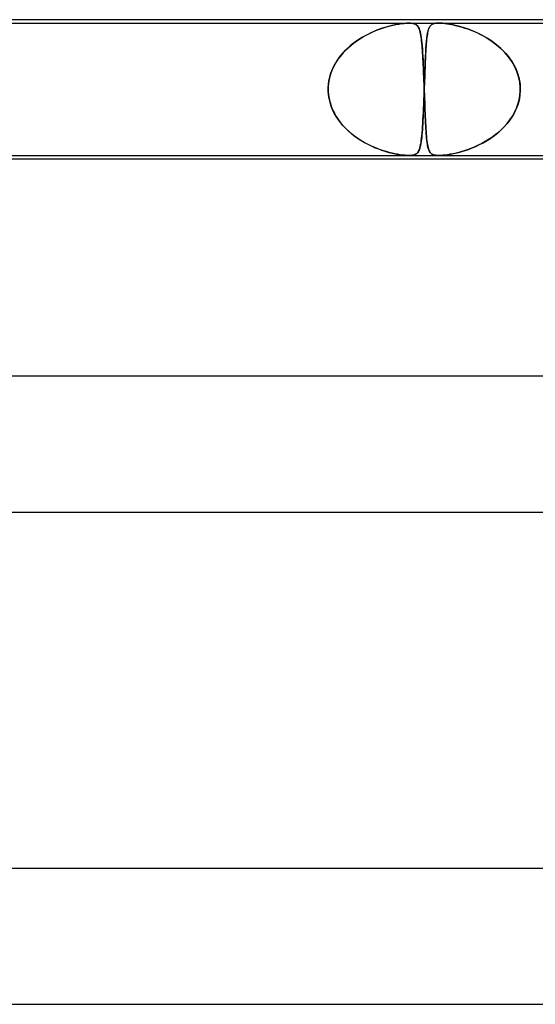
# Model space of a CAD drawing. Header units: millimetres. Extents: x -430 to 430, y -2 to 290.
# Tile 33 of 84: x -109 to -94, y 261 to 290. Entities that reach past the tile are written whole.
import ezdxf

# ---------------------------------------------------------------- set-up
doc = ezdxf.new("R2010")
doc.units = ezdxf.units.MM
doc.layers.add('HIDDEN', color=7, linetype='Continuous')
doc.layers.add('THICK', color=7, linetype='Continuous')

msp = doc.modelspace()

# ---------------------------------------------------------------- linework, layer by layer
at = {"layer": 'HIDDEN'}
for p, q in [((-113.402, 289.9), (-98.022, 289.9)), ((-98.835, 289.739), (-98.945, 289.698)), ((-98.922, 289.707), (-98.831, 289.74)), ((-98.728, 289.774), (-98.835, 289.739)), ((-98.831, 289.74), (-98.743, 289.769)), ((-98.743, 289.769), (-98.657, 289.795)), ((-98.624, 289.804), (-98.728, 289.774)), ((-98.657, 289.795), (-98.574, 289.817)), ((-98.524, 289.829), (-98.624, 289.804)), ((-98.574, 289.817), (-98.489, 289.837)), ((-98.43, 289.85), (-98.524, 289.829)), ((-98.489, 289.837), (-98.405, 289.855)), ((-98.34, 289.868), (-98.43, 289.85)), ((-98.405, 289.855), (-98.321, 289.871)), ((-98.253, 289.881), (-98.34, 289.868)), ((-98.321, 289.871), (-98.24, 289.883)), ((-98.169, 289.892), (-98.253, 289.881)), ((-98.24, 289.883), (-98.163, 289.892)), ((-98.092, 289.898), (-98.169, 289.892)), ((-98.163, 289.892), (-98.09, 289.898)), ((-98.022, 289.9), (-98.092, 289.898)), ((-98.09, 289.898), (-98.023, 289.9)), ((-98.023, 289.9), (-97.962, 289.898)), ((-97.963, 289.898), (-98.022, 289.9)), ((-98.022, 289.9), (-97.139, 289.9)), ((-97.914, 289.892), (-97.963, 289.898)), ((-97.962, 289.898), (-97.911, 289.892)), ((-97.874, 289.883), (-97.914, 289.892)), ((-97.911, 289.892), (-97.868, 289.881)), ((-97.84, 289.871), (-97.874, 289.883)), ((-97.868, 289.881), (-97.833, 289.868)), ((-97.811, 289.855), (-97.84, 289.871)), ((-97.833, 289.868), (-97.804, 289.85)), ((-97.788, 289.837), (-97.811, 289.855)), ((-97.804, 289.85), (-97.779, 289.829)), ((-97.768, 289.817), (-97.788, 289.837)), ((-97.779, 289.829), (-97.757, 289.804)), ((-97.751, 289.795), (-97.768, 289.817)), ((-97.757, 289.804), (-97.738, 289.774)), ((-97.736, 289.769), (-97.751, 289.795)), ((-97.738, 289.774), (-97.722, 289.739)), ((-97.722, 289.74), (-97.736, 289.769)), ((-97.71, 289.707), (-97.722, 289.74)), ((-97.722, 289.739), (-97.707, 289.698)), ((-97.46, 289.666), (-97.444, 289.719)), ((-97.441, 289.726), (-97.452, 289.694)), ((-97.444, 289.719), (-97.426, 289.764)), ((-97.43, 289.755), (-97.441, 289.726)), ((-97.417, 289.781), (-97.43, 289.755)), ((-97.426, 289.764), (-97.404, 289.801)), ((-97.402, 289.804), (-97.417, 289.781)), ((-97.404, 289.801), (-97.378, 289.832)), ((-97.386, 289.824), (-97.402, 289.804)), ((-97.368, 289.842), (-97.386, 289.824)), ((-97.378, 289.832), (-97.347, 289.857)), ((-97.347, 289.857), (-97.368, 289.842)), ((-97.347, 289.857), (-97.311, 289.875)), ((-97.324, 289.869), (-97.347, 289.857)), ((-97.297, 289.88), (-97.324, 289.869)), ((-97.311, 289.875), (-97.272, 289.887)), ((-97.266, 289.889), (-97.297, 289.88)), ((-97.272, 289.887), (-97.231, 289.895)), ((-97.229, 289.895), (-97.266, 289.889)), ((-97.231, 289.895), (-97.188, 289.899)), ((-97.187, 289.899), (-97.229, 289.895)), ((-97.188, 289.899), (-97.139, 289.9)), ((-97.139, 289.9), (-97.187, 289.899)), ((-97.085, 289.899), (-97.139, 289.9)), ((-97.139, 289.9), (-97.086, 289.899)), ((-97.139, 289.9), (-81.759, 289.9)), ((-97.086, 289.899), (-97.027, 289.895)), ((-97.025, 289.895), (-97.085, 289.899)), ((-97.027, 289.895), (-96.965, 289.889)), ((-96.952, 289.887), (-97.025, 289.895)), ((-96.965, 289.889), (-96.899, 289.88)), ((-96.865, 289.875), (-96.952, 289.887)), ((-96.899, 289.88), (-96.831, 289.869)), ((-96.763, 289.857), (-96.865, 289.875)), ((-96.831, 289.869), (-96.762, 289.857)), ((-96.648, 289.832), (-96.763, 289.857)), ((-96.762, 289.857), (-96.69, 289.842)), ((-96.69, 289.842), (-96.615, 289.824)), ((-96.526, 289.801), (-96.648, 289.832)), ((-96.615, 289.824), (-96.537, 289.804)), ((-96.537, 289.804), (-96.456, 289.781)), ((-96.399, 289.764), (-96.526, 289.801)), ((-96.456, 289.781), (-96.374, 289.755)), ((-96.268, 289.719), (-96.399, 289.764)), ((-96.374, 289.755), (-96.289, 289.726)), ((-96.289, 289.726), (-96.202, 289.694)), ((-96.132, 289.666), (-96.268, 289.719)), ((-99.567, 289.369), (-99.479, 289.428)), ((-99.409, 289.471), (-99.526, 289.397)), ((-99.479, 289.428), (-99.389, 289.483)), ((-99.292, 289.538), (-99.409, 289.471)), ((-99.389, 289.483), (-99.297, 289.536)), ((-99.297, 289.536), (-99.204, 289.584)), ((-99.175, 289.598), (-99.292, 289.538)), ((-99.204, 289.584), (-99.109, 289.629)), ((-99.059, 289.651), (-99.175, 289.598)), ((-99.109, 289.629), (-99.015, 289.67)), ((-98.945, 289.698), (-99.059, 289.651)), ((-99.015, 289.67), (-98.922, 289.707)), ((-97.698, 289.67), (-97.71, 289.707)), ((-97.707, 289.698), (-97.693, 289.651)), ((-97.688, 289.629), (-97.698, 289.67)), ((-97.693, 289.651), (-97.681, 289.598)), ((-97.678, 289.584), (-97.688, 289.629)), ((-97.681, 289.598), (-97.67, 289.538)), ((-97.669, 289.536), (-97.678, 289.584)), ((-97.67, 289.538), (-97.66, 289.471)), ((-97.661, 289.483), (-97.669, 289.536)), ((-97.654, 289.428), (-97.661, 289.483)), ((-97.66, 289.471), (-97.65, 289.397)), ((-97.647, 289.369), (-97.654, 289.428)), ((-97.505, 289.363), (-97.496, 289.453)), ((-97.493, 289.474), (-97.5, 289.418)), ((-97.496, 289.453), (-97.486, 289.533)), ((-97.487, 289.526), (-97.493, 289.474)), ((-97.479, 289.574), (-97.487, 289.526)), ((-97.486, 289.533), (-97.474, 289.604)), ((-97.471, 289.618), (-97.479, 289.574)), ((-97.474, 289.604), (-97.46, 289.666)), ((-97.462, 289.658), (-97.471, 289.618)), ((-97.452, 289.694), (-97.462, 289.658)), ((-96.202, 289.694), (-96.113, 289.658)), ((-95.993, 289.604), (-96.132, 289.666)), ((-96.113, 289.658), (-96.023, 289.618)), ((-96.023, 289.618), (-95.932, 289.574)), ((-95.854, 289.533), (-95.993, 289.604)), ((-95.932, 289.574), (-95.84, 289.526)), ((-95.714, 289.453), (-95.854, 289.533)), ((-95.84, 289.526), (-95.749, 289.474)), ((-95.749, 289.474), (-95.658, 289.418)), ((-95.577, 289.363), (-95.714, 289.453)), ((-99.856, 289.13), (-99.955, 289.028)), ((-99.889, 289.098), (-99.813, 289.171)), ((-99.751, 289.226), (-99.856, 289.13)), ((-99.813, 289.171), (-99.734, 289.24)), ((-99.64, 289.315), (-99.751, 289.226)), ((-99.734, 289.24), (-99.652, 289.306)), ((-99.652, 289.306), (-99.567, 289.369)), ((-99.526, 289.397), (-99.64, 289.315)), ((-97.65, 289.397), (-97.642, 289.315)), ((-97.641, 289.306), (-97.647, 289.369)), ((-97.642, 289.315), (-97.634, 289.226)), ((-97.635, 289.24), (-97.641, 289.306)), ((-97.629, 289.171), (-97.635, 289.24)), ((-97.634, 289.226), (-97.626, 289.13)), ((-97.624, 289.098), (-97.629, 289.171)), ((-97.626, 289.13), (-97.619, 289.028)), ((-97.528, 289.035), (-97.521, 289.153)), ((-97.521, 289.151), (-97.526, 289.077)), ((-97.521, 289.153), (-97.514, 289.263)), ((-97.517, 289.222), (-97.521, 289.151)), ((-97.511, 289.291), (-97.517, 289.222)), ((-97.514, 289.263), (-97.505, 289.363)), ((-97.506, 289.357), (-97.511, 289.291)), ((-97.5, 289.418), (-97.506, 289.357)), ((-95.658, 289.418), (-95.568, 289.357)), ((-95.444, 289.263), (-95.577, 289.363)), ((-95.568, 289.357), (-95.479, 289.291)), ((-95.479, 289.291), (-95.395, 289.222)), ((-95.317, 289.153), (-95.444, 289.263)), ((-95.395, 289.222), (-95.314, 289.151)), ((-95.199, 289.035), (-95.317, 289.153)), ((-95.314, 289.151), (-95.239, 289.077)), ((-100.149, 288.773), (-100.091, 288.859)), ((-100.047, 288.919), (-100.13, 288.803)), ((-100.091, 288.859), (-100.028, 288.942)), ((-99.955, 289.028), (-100.047, 288.919)), ((-100.028, 288.942), (-99.96, 289.022)), ((-99.96, 289.022), (-99.889, 289.098)), ((-97.619, 289.022), (-97.624, 289.098)), ((-97.619, 289.028), (-97.612, 288.919)), ((-97.614, 288.942), (-97.619, 289.022)), ((-97.609, 288.859), (-97.614, 288.942)), ((-97.612, 288.919), (-97.606, 288.803)), ((-97.604, 288.773), (-97.609, 288.859)), ((-97.54, 288.772), (-97.534, 288.908)), ((-97.534, 288.921), (-97.538, 288.839)), ((-97.534, 288.908), (-97.528, 289.035)), ((-97.53, 289), (-97.534, 288.921)), ((-97.526, 289.077), (-97.53, 289)), ((-95.239, 289.077), (-95.168, 289)), ((-95.091, 288.908), (-95.199, 289.035)), ((-95.168, 289), (-95.102, 288.921)), ((-95.102, 288.921), (-95.04, 288.839)), ((-94.995, 288.772), (-95.091, 288.908)), ((-100.267, 288.553), (-100.319, 288.421)), ((-100.291, 288.498), (-100.249, 288.592)), ((-100.204, 288.681), (-100.267, 288.553)), ((-100.249, 288.592), (-100.202, 288.684)), ((-100.13, 288.803), (-100.204, 288.681)), ((-100.202, 288.684), (-100.149, 288.773)), ((-97.606, 288.803), (-97.6, 288.681)), ((-97.6, 288.684), (-97.604, 288.773)), ((-97.596, 288.592), (-97.6, 288.684)), ((-97.6, 288.681), (-97.594, 288.553)), ((-97.592, 288.498), (-97.596, 288.592)), ((-97.594, 288.553), (-97.588, 288.421)), ((-97.552, 288.478), (-97.546, 288.628)), ((-97.548, 288.58), (-97.551, 288.488)), ((-97.545, 288.669), (-97.548, 288.58)), ((-97.546, 288.628), (-97.54, 288.772)), ((-97.541, 288.755), (-97.545, 288.669)), ((-97.538, 288.839), (-97.541, 288.755)), ((-95.04, 288.839), (-94.984, 288.755)), ((-94.912, 288.628), (-94.995, 288.772)), ((-94.984, 288.755), (-94.933, 288.669)), ((-94.933, 288.669), (-94.888, 288.58)), ((-94.844, 288.478), (-94.912, 288.628)), ((-94.888, 288.58), (-94.848, 288.488)), ((-100.359, 288.284), (-100.385, 288.143)), ((-100.376, 288.203), (-100.354, 288.303)), ((-100.319, 288.421), (-100.359, 288.284)), ((-100.354, 288.303), (-100.326, 288.401)), ((-100.326, 288.401), (-100.291, 288.498)), ((-97.588, 288.401), (-97.592, 288.498)), ((-97.588, 288.421), (-97.583, 288.284)), ((-97.584, 288.303), (-97.588, 288.401)), ((-97.58, 288.203), (-97.584, 288.303)), ((-97.583, 288.284), (-97.578, 288.143)), ((-97.563, 288.162), (-97.557, 288.323)), ((-97.558, 288.298), (-97.562, 288.2)), ((-97.555, 288.394), (-97.558, 288.298)), ((-97.557, 288.323), (-97.552, 288.478)), ((-97.551, 288.488), (-97.555, 288.394)), ((-94.848, 288.488), (-94.814, 288.394)), ((-94.793, 288.323), (-94.844, 288.478)), ((-94.814, 288.394), (-94.786, 288.298)), ((-94.759, 288.162), (-94.793, 288.323)), ((-94.786, 288.298), (-94.765, 288.2)), ((-100.398, 287.983), (-100.397, 288)), ((-100.397, 288), (-100.398, 287.983)), ((-100.398, 287.967), (-100.398, 287.983)), ((-100.398, 287.983), (-100.398, 287.967)), ((-100.385, 288.143), (-100.397, 288)), ((-100.397, 288), (-100.39, 288.102)), ((-100.39, 288.102), (-100.376, 288.203)), ((-97.576, 288.102), (-97.58, 288.203)), ((-97.578, 288.143), (-97.572, 288)), ((-97.572, 288), (-97.576, 288.102)), ((-97.572, 288), (-97.572, 287.983)), ((-97.572, 287.983), (-97.572, 288)), ((-97.572, 287.983), (-97.571, 287.967)), ((-97.571, 287.967), (-97.572, 287.983)), ((-97.569, 287.983), (-97.57, 287.967)), ((-97.57, 287.967), (-97.569, 287.983)), ((-97.569, 288), (-97.563, 288.162)), ((-97.565, 288.1), (-97.569, 288)), ((-97.569, 288), (-97.569, 287.983)), ((-97.569, 287.983), (-97.569, 288)), ((-97.562, 288.2), (-97.565, 288.1)), ((-94.765, 288.2), (-94.751, 288.1)), ((-94.744, 288), (-94.759, 288.162)), ((-94.751, 288.1), (-94.744, 288)), ((-94.743, 287.983), (-94.744, 288)), ((-94.744, 288), (-94.743, 287.983)), ((-94.743, 287.967), (-94.743, 287.983)), ((-94.743, 287.983), (-94.743, 287.967)), ((-100.398, 287.95), (-100.398, 287.967)), ((-100.398, 287.967), (-100.398, 287.95)), ((-100.398, 287.933), (-100.398, 287.95)), ((-100.398, 287.95), (-100.398, 287.933)), ((-100.398, 287.917), (-100.398, 287.933)), ((-100.398, 287.933), (-100.398, 287.917)), ((-100.397, 287.9), (-100.398, 287.917)), ((-100.398, 287.917), (-100.397, 287.9)), ((-100.389, 287.787), (-100.397, 287.9)), ((-100.397, 287.9), (-100.389, 287.787)), ((-100.371, 287.674), (-100.389, 287.787)), ((-100.389, 287.787), (-100.371, 287.675)), ((-97.582, 287.641), (-97.577, 287.77)), ((-97.576, 287.784), (-97.581, 287.669)), ((-97.577, 287.77), (-97.572, 287.9)), ((-97.572, 287.9), (-97.576, 287.784)), ((-97.571, 287.933), (-97.572, 287.917)), ((-97.572, 287.917), (-97.571, 287.933)), ((-97.572, 287.917), (-97.572, 287.9)), ((-97.572, 287.9), (-97.572, 287.917)), ((-97.571, 287.967), (-97.571, 287.95)), ((-97.571, 287.95), (-97.571, 287.967)), ((-97.57, 287.95), (-97.571, 287.933)), ((-97.571, 287.95), (-97.57, 287.933)), ((-97.571, 287.933), (-97.57, 287.95)), ((-97.57, 287.933), (-97.571, 287.95)), ((-97.57, 287.967), (-97.57, 287.95)), ((-97.57, 287.95), (-97.57, 287.967)), ((-97.57, 287.933), (-97.569, 287.917)), ((-97.569, 287.917), (-97.57, 287.933)), ((-97.569, 287.917), (-97.569, 287.9)), ((-97.569, 287.9), (-97.569, 287.917)), ((-97.569, 287.9), (-97.565, 287.787)), ((-97.565, 287.787), (-97.569, 287.9)), ((-97.565, 287.787), (-97.561, 287.675)), ((-97.561, 287.674), (-97.565, 287.787)), ((-94.777, 287.641), (-94.754, 287.77)), ((-94.753, 287.784), (-94.771, 287.669)), ((-94.754, 287.77), (-94.744, 287.9)), ((-94.744, 287.9), (-94.753, 287.784)), ((-94.744, 287.9), (-94.743, 287.917)), ((-94.743, 287.917), (-94.744, 287.9)), ((-94.743, 287.95), (-94.743, 287.967)), ((-94.743, 287.967), (-94.743, 287.95)), ((-94.743, 287.933), (-94.743, 287.95)), ((-94.743, 287.95), (-94.743, 287.933)), ((-94.743, 287.917), (-94.743, 287.933)), ((-94.743, 287.933), (-94.743, 287.917)), ((-100.371, 287.675), (-100.345, 287.564)), ((-100.345, 287.564), (-100.371, 287.674)), ((-100.311, 287.455), (-100.345, 287.564)), ((-100.345, 287.564), (-100.31, 287.454)), ((-100.268, 287.349), (-100.311, 287.455)), ((-100.31, 287.454), (-100.268, 287.348)), ((-97.597, 287.273), (-97.592, 287.391)), ((-97.589, 287.443), (-97.594, 287.335)), ((-97.592, 287.391), (-97.587, 287.514)), ((-97.585, 287.555), (-97.589, 287.443)), ((-97.587, 287.514), (-97.582, 287.641)), ((-97.581, 287.669), (-97.585, 287.555)), ((-97.561, 287.675), (-97.557, 287.564)), ((-97.557, 287.564), (-97.561, 287.674)), ((-97.557, 287.564), (-97.553, 287.454)), ((-97.553, 287.455), (-97.557, 287.564)), ((-97.549, 287.349), (-97.553, 287.455)), ((-97.553, 287.454), (-97.549, 287.348)), ((-94.911, 287.273), (-94.856, 287.391)), ((-94.836, 287.443), (-94.881, 287.335)), ((-94.856, 287.391), (-94.811, 287.514)), ((-94.799, 287.555), (-94.836, 287.443)), ((-94.811, 287.514), (-94.777, 287.641)), ((-94.771, 287.669), (-94.799, 287.555)), ((-100.218, 287.246), (-100.268, 287.349)), ((-100.268, 287.348), (-100.217, 287.245)), ((-100.162, 287.148), (-100.218, 287.246)), ((-100.217, 287.245), (-100.16, 287.145)), ((-100.099, 287.053), (-100.162, 287.148)), ((-100.16, 287.145), (-100.096, 287.048)), ((-97.604, 287.128), (-97.609, 287.03)), ((-97.608, 287.05), (-97.602, 287.159)), ((-97.599, 287.23), (-97.604, 287.128)), ((-97.602, 287.159), (-97.597, 287.273)), ((-97.594, 287.335), (-97.599, 287.23)), ((-97.545, 287.246), (-97.549, 287.349)), ((-97.549, 287.348), (-97.545, 287.245)), ((-97.541, 287.148), (-97.545, 287.246)), ((-97.545, 287.245), (-97.541, 287.145)), ((-97.537, 287.053), (-97.541, 287.148)), ((-97.541, 287.145), (-97.537, 287.048)), ((-94.994, 287.128), (-95.062, 287.03)), ((-95.047, 287.05), (-94.975, 287.159)), ((-94.934, 287.23), (-94.994, 287.128)), ((-94.975, 287.159), (-94.911, 287.273)), ((-94.881, 287.335), (-94.934, 287.23)), ((-100.031, 286.962), (-100.099, 287.053)), ((-100.096, 287.048), (-100.026, 286.956)), ((-99.957, 286.875), (-100.031, 286.962)), ((-100.026, 286.956), (-99.95, 286.867)), ((-99.879, 286.793), (-99.957, 286.875)), ((-99.95, 286.867), (-99.869, 286.783)), ((-97.626, 286.756), (-97.62, 286.849)), ((-97.62, 286.847), (-97.626, 286.762)), ((-97.62, 286.849), (-97.614, 286.947)), ((-97.614, 286.937), (-97.62, 286.847)), ((-97.614, 286.947), (-97.608, 287.05)), ((-97.609, 287.03), (-97.614, 286.937)), ((-97.533, 286.962), (-97.537, 287.053)), ((-97.537, 287.048), (-97.532, 286.956)), ((-97.528, 286.875), (-97.533, 286.962)), ((-97.532, 286.956), (-97.528, 286.867)), ((-97.524, 286.793), (-97.528, 286.875)), ((-97.528, 286.867), (-97.523, 286.783)), ((-95.306, 286.756), (-95.214, 286.849)), ((-95.215, 286.847), (-95.3, 286.762)), ((-95.136, 286.937), (-95.215, 286.847)), ((-95.214, 286.849), (-95.127, 286.947)), ((-95.062, 287.03), (-95.136, 286.937)), ((-95.127, 286.947), (-95.047, 287.05)), ((-99.797, 286.715), (-99.879, 286.793)), ((-99.869, 286.783), (-99.784, 286.703)), ((-99.711, 286.641), (-99.797, 286.715)), ((-99.784, 286.703), (-99.695, 286.628)), ((-99.621, 286.571), (-99.711, 286.641)), ((-99.695, 286.628), (-99.601, 286.556)), ((-99.529, 286.505), (-99.621, 286.571)), ((-99.601, 286.556), (-99.505, 286.489)), ((-97.646, 286.535), (-97.654, 286.469)), ((-97.649, 286.512), (-97.641, 286.588)), ((-97.639, 286.606), (-97.646, 286.535)), ((-97.641, 286.588), (-97.633, 286.67)), ((-97.632, 286.682), (-97.639, 286.606)), ((-97.633, 286.67), (-97.626, 286.756)), ((-97.626, 286.762), (-97.632, 286.682)), ((-97.519, 286.715), (-97.524, 286.793)), ((-97.523, 286.783), (-97.518, 286.703)), ((-97.513, 286.641), (-97.519, 286.715)), ((-97.518, 286.703), (-97.512, 286.628)), ((-97.508, 286.571), (-97.513, 286.641)), ((-97.512, 286.628), (-97.506, 286.556)), ((-97.502, 286.505), (-97.508, 286.571)), ((-97.506, 286.556), (-97.5, 286.489)), ((-95.579, 286.535), (-95.678, 286.469)), ((-95.612, 286.512), (-95.506, 286.588)), ((-95.482, 286.606), (-95.579, 286.535)), ((-95.506, 286.588), (-95.403, 286.67)), ((-95.389, 286.682), (-95.482, 286.606)), ((-95.403, 286.67), (-95.306, 286.756)), ((-95.3, 286.762), (-95.389, 286.682)), ((-99.434, 286.444), (-99.529, 286.505)), ((-99.505, 286.489), (-99.407, 286.428)), ((-99.337, 286.387), (-99.434, 286.444)), ((-99.407, 286.428), (-99.309, 286.371)), ((-99.239, 286.334), (-99.337, 286.387)), ((-99.309, 286.371), (-99.21, 286.32)), ((-99.142, 286.287), (-99.239, 286.334)), ((-99.21, 286.32), (-99.112, 286.273)), ((-99.046, 286.244), (-99.142, 286.287)), ((-99.112, 286.273), (-99.015, 286.23)), ((-98.952, 286.205), (-99.046, 286.244)), ((-99.015, 286.23), (-98.919, 286.192)), ((-97.69, 286.256), (-97.702, 286.215)), ((-97.7, 286.222), (-97.687, 286.268)), ((-97.68, 286.302), (-97.69, 286.256)), ((-97.687, 286.268), (-97.677, 286.32)), ((-97.671, 286.352), (-97.68, 286.302)), ((-97.677, 286.32), (-97.666, 286.378)), ((-97.662, 286.408), (-97.671, 286.352)), ((-97.666, 286.378), (-97.657, 286.442)), ((-97.654, 286.469), (-97.662, 286.408)), ((-97.657, 286.442), (-97.649, 286.512)), ((-97.495, 286.444), (-97.502, 286.505)), ((-97.5, 286.489), (-97.493, 286.428)), ((-97.488, 286.387), (-97.495, 286.444)), ((-97.493, 286.428), (-97.486, 286.371)), ((-97.48, 286.334), (-97.488, 286.387)), ((-97.486, 286.371), (-97.477, 286.32)), ((-97.471, 286.287), (-97.48, 286.334)), ((-97.477, 286.32), (-97.468, 286.273)), ((-97.461, 286.244), (-97.471, 286.287)), ((-97.468, 286.273), (-97.458, 286.23)), ((-97.451, 286.205), (-97.461, 286.244)), ((-97.458, 286.23), (-97.447, 286.192)), ((-96.08, 286.256), (-96.178, 286.215)), ((-96.161, 286.222), (-96.052, 286.268)), ((-95.98, 286.302), (-96.08, 286.256)), ((-96.052, 286.268), (-95.943, 286.32)), ((-95.879, 286.352), (-95.98, 286.302)), ((-95.943, 286.32), (-95.832, 286.378)), ((-95.778, 286.408), (-95.879, 286.352)), ((-95.832, 286.378), (-95.721, 286.442)), ((-95.678, 286.469), (-95.778, 286.408)), ((-95.721, 286.442), (-95.612, 286.512)), ((-98.859, 286.17), (-98.952, 286.205)), ((-98.919, 286.192), (-98.825, 286.159)), ((-98.77, 286.14), (-98.859, 286.17)), ((-98.825, 286.159), (-98.735, 286.129)), ((-98.683, 286.113), (-98.77, 286.14)), ((-98.735, 286.129), (-98.647, 286.103)), ((-98.6, 286.09), (-98.683, 286.113)), ((-98.647, 286.103), (-98.562, 286.08)), ((-98.518, 286.07), (-98.6, 286.09)), ((-98.562, 286.08), (-98.475, 286.06)), ((-98.436, 286.051), (-98.518, 286.07)), ((-98.475, 286.06), (-98.388, 286.042)), ((-98.355, 286.035), (-98.436, 286.051)), ((-98.388, 286.042), (-98.303, 286.026)), ((-98.276, 286.022), (-98.355, 286.035)), ((-98.303, 286.026), (-98.22, 286.014)), ((-98.2, 286.012), (-98.276, 286.022)), ((-98.22, 286.014), (-98.145, 286.006)), ((-98.133, 286.005), (-98.2, 286.012)), ((-98.145, 286.006), (-98.079, 286.001)), ((-98.073, 286.001), (-98.133, 286.005)), ((-98.079, 286.001), (-98.021, 286)), ((-98.021, 286), (-98.073, 286.001)), ((-98.021, 286), (-97.969, 286.002)), ((-97.974, 286.001), (-98.021, 286)), ((-97.931, 286.005), (-97.974, 286.001)), ((-97.969, 286.002), (-97.921, 286.006)), ((-97.892, 286.012), (-97.931, 286.005)), ((-97.921, 286.006), (-97.878, 286.015)), ((-97.857, 286.022), (-97.892, 286.012)), ((-97.878, 286.015), (-97.84, 286.028)), ((-97.827, 286.035), (-97.857, 286.022)), ((-97.84, 286.028), (-97.809, 286.045)), ((-97.801, 286.051), (-97.827, 286.035)), ((-97.809, 286.045), (-97.783, 286.066)), ((-97.778, 286.07), (-97.801, 286.051)), ((-97.783, 286.066), (-97.762, 286.089)), ((-97.759, 286.092), (-97.778, 286.07)), ((-97.762, 286.089), (-97.744, 286.115)), ((-97.742, 286.117), (-97.759, 286.092)), ((-97.744, 286.115), (-97.728, 286.146)), ((-97.728, 286.146), (-97.742, 286.117)), ((-97.728, 286.146), (-97.713, 286.181)), ((-97.714, 286.178), (-97.728, 286.146)), ((-97.702, 286.215), (-97.714, 286.178)), ((-97.713, 286.181), (-97.7, 286.222)), ((-97.439, 286.17), (-97.451, 286.205)), ((-97.447, 286.192), (-97.435, 286.159)), ((-97.427, 286.14), (-97.439, 286.17)), ((-97.435, 286.159), (-97.421, 286.129)), ((-97.412, 286.113), (-97.427, 286.14)), ((-97.421, 286.129), (-97.406, 286.103)), ((-97.397, 286.09), (-97.412, 286.113)), ((-97.406, 286.103), (-97.389, 286.08)), ((-97.379, 286.07), (-97.397, 286.09)), ((-97.389, 286.08), (-97.368, 286.06)), ((-97.358, 286.051), (-97.379, 286.07)), ((-97.368, 286.06), (-97.343, 286.042)), ((-97.333, 286.035), (-97.358, 286.051)), ((-97.343, 286.042), (-97.313, 286.026)), ((-97.303, 286.022), (-97.333, 286.035)), ((-97.313, 286.026), (-97.278, 286.014)), ((-97.267, 286.012), (-97.303, 286.022)), ((-97.278, 286.014), (-97.236, 286.006)), ((-97.228, 286.005), (-97.267, 286.012)), ((-97.236, 286.006), (-97.19, 286.001)), ((-97.185, 286.001), (-97.228, 286.005)), ((-97.19, 286.001), (-97.138, 286)), ((-97.138, 286), (-97.185, 286.001)), ((-97.138, 286), (-97.079, 286.002)), ((-97.085, 286.001), (-97.138, 286)), ((-97.026, 286.005), (-97.085, 286.001)), ((-97.079, 286.002), (-97.011, 286.006)), ((-96.959, 286.012), (-97.026, 286.005)), ((-97.011, 286.006), (-96.932, 286.015)), ((-96.885, 286.022), (-96.959, 286.012)), ((-96.932, 286.015), (-96.843, 286.028)), ((-96.805, 286.035), (-96.885, 286.022)), ((-96.843, 286.028), (-96.751, 286.045)), ((-96.722, 286.051), (-96.805, 286.035)), ((-96.751, 286.045), (-96.656, 286.066)), ((-96.636, 286.07), (-96.722, 286.051)), ((-96.656, 286.066), (-96.562, 286.089)), ((-96.548, 286.092), (-96.636, 286.07)), ((-96.562, 286.089), (-96.468, 286.115)), ((-96.46, 286.117), (-96.548, 286.092)), ((-96.468, 286.115), (-96.369, 286.146)), ((-96.369, 286.146), (-96.46, 286.117)), ((-96.369, 286.146), (-96.267, 286.181)), ((-96.275, 286.178), (-96.369, 286.146)), ((-96.178, 286.215), (-96.275, 286.178)), ((-96.267, 286.181), (-96.161, 286.222))]:
    msp.add_line(p, q, dxfattribs=at)
at = {"layer": 'THICK'}
for p, q in [((0, 290), (-228, 290)), ((-159.8, 286), (-2, 286)), ((-159.109, 285.9), (-32.527, 285.9)), ((0, 279.5), (-235, 279.5)), ((-164.932, 275.5), (-1.745, 275.5)), ((0, 265), (-243, 265)), ((-170.552, 261), (-1.796, 261))]:
    msp.add_line(p, q, dxfattribs=at)

doc.saveas('drawing.dxf')
